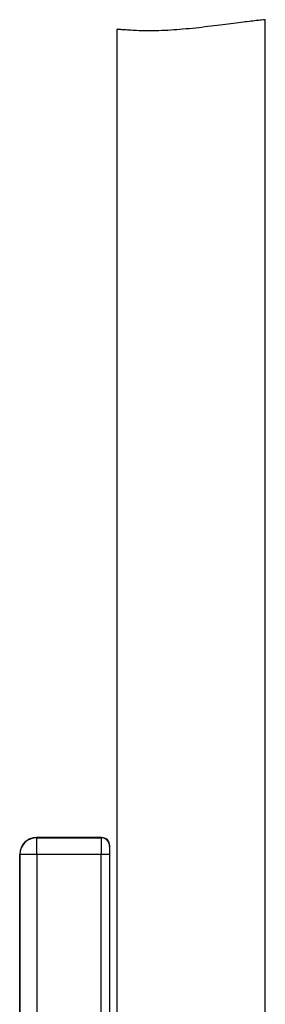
# Model space of a CAD drawing. Header units: millimetres. Extents: x 272 to 3537, y 634 to 3411.
# Tile 5 of 15: x 1257 to 1403, y 1770 to 2355. Entities that reach past the tile are written whole.
import ezdxf

# ---------------------------------------------------------------- set-up
doc = ezdxf.new("R2010")
doc.units = ezdxf.units.MM

msp = doc.modelspace()

# ---------------------------------------------------------------- linework, layer by layer
at = {"color": 7, "linetype": 'Continuous', "lineweight": 25}
for p, q in [((1402.66, 1609.45), (1402.66, 2354.59)), ((1314.57, 2348.9), (1314.57, 1609.45)), ((1266.87, 1869.09), (1266.96, 1869)), ((1305.36, 1869.09), (1266.87, 1869.09)), ((1266.96, 1859), (1266.96, 1869)), ((1266.96, 1869), (1305.27, 1869)), ((1305.27, 1869), (1305.36, 1869.09)), ((1256.87, 1859.09), (1256.87, 1469.09)), ((1256.96, 1859), (1256.87, 1859.09)), ((1256.96, 1527.51), (1256.96, 1859)), ((1266.96, 1859), (1256.96, 1859)), ((1266.96, 1859), (1266.96, 1530.14)), ((1305.19, 1859), (1266.96, 1859)), ((1310.19, 1859), (1305.19, 1859)), ((1310.36, 1864.09), (1310.27, 1864)), ((1310.36, 1609.45), (1310.36, 1864.09))]:
    msp.add_line(p, q, dxfattribs=at)
at = {"color": 1, "linetype": 'Continuous', "lineweight": 25}
for p, q in [((1305.19, 1609.45), (1305.19, 1859)), ((1310.19, 1859), (1310.19, 1609.45))]:
    msp.add_line(p, q, dxfattribs=at)
at = {"color": 7, "linetype": 'Continuous', "lineweight": 25}
for centre, radius, start, end in [((1266.96, 1859), 10, 90.02044, 179.97956), ((1305.27, 1864), 5, 0.02044, 89.97956)]:
    msp.add_arc(centre, radius, start, end, dxfattribs=at)
for centre, major_axis, ratio, start_param, end_param in [((1266.87, 1859.09), (-7.07, 7.07), 0.999695, 5.497939, 7.068431), ((1305.27, 1859), (0, 10), 0.008728, 0.017453, 1.570796), ((1305.36, 1864.09), (3.54, 3.54), 0.999695, 5.497939, 7.068431), ((1310.27, 1859), (0, 5), 0.017455, 0.017453, 1.570796)]:
    msp.add_ellipse(centre, major_axis=major_axis, ratio=ratio, start_param=start_param, end_param=end_param, dxfattribs=at)
msp.add_open_spline([(1402.66, 2354.59), (1402.55, 2354.58), (1402.31, 2354.56), (1400.41, 2354.37), (1397.4, 2354.05), (1393.31, 2353.58), (1388.23, 2352.96), (1382.36, 2352.22), (1375.76, 2351.36), (1368.71, 2350.48), (1361.28, 2349.62), (1353.82, 2348.88), (1346.42, 2348.32), (1339.48, 2348), (1333.05, 2347.91), (1327.44, 2348.03), (1322.65, 2348.28), (1318.86, 2348.55), (1316.19, 2348.77), (1314.73, 2348.9), (1314.71, 2348.9), (1314.7, 2348.9)], degree=3, knots=[0, 0, 0, 0, 0.052561, 0.106646, 0.159206, 0.213289, 0.265896, 0.320009, 0.372978, 0.427453, 0.48093, 0.535973, 0.58914, 0.643905, 0.696121, 0.749856, 0.802033, 0.855685, 0.908509, 0.962872, 1, 1, 1, 1], dxfattribs=at)

doc.saveas('drawing.dxf')
